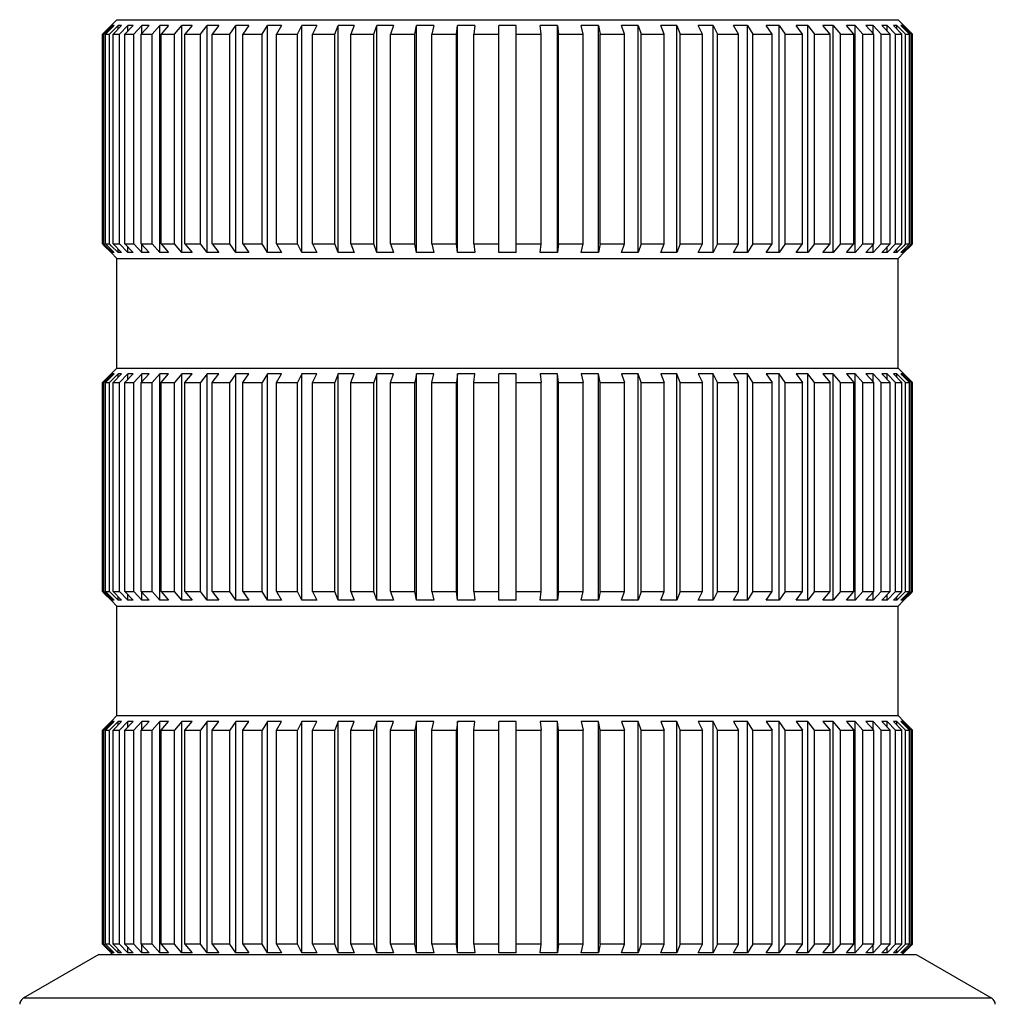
# Model space of a CAD drawing. Header units: millimetres. Extents: x 91 to 529, y 19 to 401.
# Tile 22 of 45: x 114 to 181, y 334 to 401. Entities that reach past the tile are written whole.
import ezdxf

# ---------------------------------------------------------------- set-up
doc = ezdxf.new("R2010")
doc.units = ezdxf.units.MM
doc.header["$LTSCALE"] = 32.67
doc.layers.add('00_COMPONENTS', color=7, linetype='CONTINUOUS')

msp = doc.modelspace()

# ---------------------------------------------------------------- linework, layer by layer
at = {"layer": '00_COMPONENTS', "color": 7}
for p, q in [((120.202, 400.682), (119.709, 400.189)), ((119.791, 400.182), (120.288, 400.682)), ((120.414, 400.682), (119.817, 400.082)), ((120.595, 401.082), (120.195, 400.682)), ((120.202, 400.682), (120.195, 400.682)), ((120.205, 400.207), (120.67, 400.682)), ((120.288, 400.556), (120.288, 400.682)), ((120.414, 400.682), (120.288, 400.682)), ((120.92, 400.682), (120.333, 400.082)), ((120.595, 401.082), (174.095, 401.082)), ((120.67, 400.427), (120.67, 400.682)), ((120.92, 400.682), (120.67, 400.682)), ((120.774, 400.082), (121.345, 400.682)), ((121.716, 400.682), (121.145, 400.082)), ((121.345, 400.292), (121.345, 400.682)), ((121.716, 400.682), (121.345, 400.682)), ((121.756, 400.082), (122.305, 400.682)), ((122.793, 400.682), (122.245, 400.082)), ((122.305, 400.148), (122.305, 400.682)), ((122.793, 400.682), (122.305, 400.682)), ((123.019, 400.082), (123.539, 400.682)), ((123.539, 385.132), (123.539, 400.682)), ((124.139, 400.682), (123.539, 400.682)), ((124.139, 400.682), (123.619, 400.082)), ((124.548, 400.082), (125.033, 400.682)), ((125.033, 385.132), (125.033, 400.682)), ((125.739, 400.682), (125.033, 400.682)), ((125.739, 400.682), (125.253, 400.082)), ((126.327, 400.082), (126.773, 400.682)), ((126.773, 385.132), (126.773, 400.682)), ((127.575, 400.682), (126.773, 400.682)), ((127.575, 400.682), (127.129, 400.082)), ((128.336, 400.082), (128.737, 400.682)), ((128.737, 385.132), (128.737, 400.682)), ((129.629, 400.682), (128.737, 400.682)), ((129.629, 400.682), (129.227, 400.082)), ((130.553, 400.082), (130.906, 400.682)), ((130.906, 385.132), (130.906, 400.682)), ((131.876, 400.682), (130.906, 400.682)), ((131.876, 400.682), (131.524, 400.082)), ((132.954, 400.082), (133.254, 400.682)), ((133.254, 385.132), (133.254, 400.682)), ((134.293, 400.682), (133.254, 400.682)), ((134.293, 400.682), (133.993, 400.082)), ((135.513, 400.082), (135.757, 400.682)), ((135.757, 385.132), (135.757, 400.682)), ((136.853, 400.682), (135.757, 400.682)), ((136.853, 400.682), (136.609, 400.082)), ((138.202, 400.082), (138.387, 400.682)), ((138.387, 385.132), (138.387, 400.682)), ((139.528, 400.682), (138.387, 400.682)), ((139.528, 400.682), (139.343, 400.082)), ((140.99, 400.082), (141.115, 400.682)), ((141.115, 385.132), (141.115, 400.682)), ((142.289, 400.682), (141.115, 400.682)), ((142.289, 400.682), (142.164, 400.082)), ((143.849, 400.082), (143.911, 400.682)), ((143.911, 385.132), (143.911, 400.682)), ((145.105, 400.682), (143.911, 400.682)), ((145.105, 400.682), (145.042, 400.082)), ((146.745, 385.132), (146.745, 400.682)), ((147.945, 400.682), (146.745, 400.682)), ((147.945, 385.132), (147.945, 400.682)), ((150.779, 400.682), (149.586, 400.682)), ((149.649, 400.082), (149.586, 400.682)), ((150.779, 385.132), (150.779, 400.682)), ((150.779, 400.682), (150.842, 400.082)), ((153.576, 400.682), (152.402, 400.682)), ((152.527, 400.082), (152.402, 400.682)), ((153.576, 385.132), (153.576, 400.682)), ((153.576, 400.682), (153.701, 400.082)), ((156.304, 400.682), (155.163, 400.682)), ((155.348, 400.082), (155.163, 400.682)), ((156.304, 385.132), (156.304, 400.682)), ((156.304, 400.682), (156.489, 400.082)), ((158.934, 400.682), (157.838, 400.682)), ((158.082, 400.082), (157.838, 400.682)), ((158.934, 385.132), (158.934, 400.682)), ((158.934, 400.682), (159.178, 400.082)), ((161.437, 400.682), (160.398, 400.682)), ((160.698, 400.082), (160.398, 400.682)), ((161.437, 385.132), (161.437, 400.682)), ((161.437, 400.682), (161.737, 400.082)), ((163.785, 400.682), (162.815, 400.682)), ((163.167, 400.082), (162.815, 400.682)), ((163.785, 385.132), (163.785, 400.682)), ((163.785, 400.682), (164.138, 400.082)), ((165.954, 400.682), (165.062, 400.682)), ((165.464, 400.082), (165.062, 400.682)), ((165.954, 385.132), (165.954, 400.682)), ((165.954, 400.682), (166.355, 400.082)), ((167.918, 400.682), (167.115, 400.682)), ((167.561, 400.082), (167.115, 400.682)), ((167.918, 385.132), (167.918, 400.682)), ((167.918, 400.682), (168.364, 400.082)), ((169.658, 400.682), (168.952, 400.682)), ((169.438, 400.082), (168.952, 400.682)), ((169.658, 385.132), (169.658, 400.682)), ((169.658, 400.682), (170.143, 400.082)), ((171.152, 400.682), (170.552, 400.682)), ((171.072, 400.082), (170.552, 400.682)), ((171.152, 385.132), (171.152, 400.682)), ((171.152, 400.682), (171.672, 400.082)), ((172.386, 400.682), (171.898, 400.682)), ((172.446, 400.082), (171.898, 400.682)), ((172.386, 400.148), (172.386, 400.682)), ((172.386, 400.682), (172.934, 400.082)), ((173.346, 400.682), (172.975, 400.682)), ((173.546, 400.082), (172.975, 400.682)), ((173.346, 400.292), (173.346, 400.682)), ((173.346, 400.682), (173.917, 400.082)), ((174.02, 400.682), (173.771, 400.682)), ((174.358, 400.082), (173.771, 400.682)), ((174.02, 400.427), (174.02, 400.682)), ((174.02, 400.682), (174.485, 400.207)), ((174.095, 401.082), (174.495, 400.682)), ((174.403, 400.682), (174.277, 400.682)), ((174.874, 400.082), (174.277, 400.682)), ((174.403, 400.556), (174.403, 400.682)), ((174.403, 400.682), (174.9, 400.182)), ((174.495, 400.682), (174.489, 400.682)), ((174.982, 400.189), (174.489, 400.682)), ((119.709, 400.189), (119.602, 400.082)), ((119.602, 385.732), (119.602, 400.082)), ((119.602, 400.082), (119.691, 400.082)), ((119.691, 400.082), (119.791, 400.182)), ((119.691, 385.732), (119.691, 400.082)), ((119.817, 385.732), (119.817, 400.082)), ((119.817, 400.082), (120.083, 400.082)), ((120.083, 400.082), (120.205, 400.207)), ((120.083, 385.732), (120.083, 400.082)), ((120.333, 385.732), (120.333, 400.082)), ((120.333, 400.082), (120.774, 400.082)), ((120.774, 385.732), (120.774, 400.082)), ((121.145, 385.732), (121.145, 400.082)), ((121.145, 400.082), (121.756, 400.082)), ((121.756, 385.732), (121.756, 400.082)), ((122.245, 385.732), (122.245, 400.082)), ((122.245, 400.082), (123.019, 400.082)), ((123.019, 385.732), (123.019, 400.082)), ((123.619, 385.732), (123.619, 400.082)), ((123.619, 400.082), (124.548, 400.082)), ((124.548, 385.732), (124.548, 400.082)), ((125.253, 385.732), (125.253, 400.082)), ((125.253, 400.082), (126.327, 400.082)), ((126.327, 385.732), (126.327, 400.082)), ((127.129, 385.732), (127.129, 400.082)), ((127.129, 400.082), (128.336, 400.082)), ((128.336, 385.732), (128.336, 400.082)), ((129.227, 385.732), (129.227, 400.082)), ((129.227, 400.082), (130.553, 400.082)), ((130.553, 385.732), (130.553, 400.082)), ((131.524, 385.732), (131.524, 400.082)), ((131.524, 400.082), (132.954, 400.082)), ((132.954, 385.732), (132.954, 400.082)), ((133.993, 385.732), (133.993, 400.082)), ((133.993, 400.082), (135.513, 400.082)), ((135.513, 385.732), (135.513, 400.082)), ((136.609, 385.732), (136.609, 400.082)), ((136.609, 400.082), (138.202, 400.082)), ((138.202, 385.732), (138.202, 400.082)), ((139.343, 385.732), (139.343, 400.082)), ((139.343, 400.082), (140.99, 400.082)), ((140.99, 385.732), (140.99, 400.082)), ((142.164, 385.732), (142.164, 400.082)), ((142.164, 400.082), (143.849, 400.082)), ((143.849, 385.732), (143.849, 400.082)), ((145.042, 385.732), (145.042, 400.082)), ((145.042, 400.082), (146.745, 400.082)), ((147.945, 400.082), (149.649, 400.082)), ((149.649, 385.732), (149.649, 400.082)), ((150.842, 385.732), (150.842, 400.082)), ((150.842, 400.082), (152.527, 400.082)), ((152.527, 385.732), (152.527, 400.082)), ((153.701, 385.732), (153.701, 400.082)), ((153.701, 400.082), (155.348, 400.082)), ((155.348, 385.732), (155.348, 400.082)), ((156.489, 385.732), (156.489, 400.082)), ((156.489, 400.082), (158.082, 400.082)), ((158.082, 385.732), (158.082, 400.082)), ((159.178, 385.732), (159.178, 400.082)), ((159.178, 400.082), (160.698, 400.082)), ((160.698, 385.732), (160.698, 400.082)), ((161.737, 385.732), (161.737, 400.082)), ((161.737, 400.082), (163.167, 400.082)), ((163.167, 385.732), (163.167, 400.082)), ((164.138, 385.732), (164.138, 400.082)), ((164.138, 400.082), (165.464, 400.082)), ((165.464, 385.732), (165.464, 400.082)), ((166.355, 385.732), (166.355, 400.082)), ((166.355, 400.082), (167.561, 400.082)), ((167.561, 385.732), (167.561, 400.082)), ((168.364, 385.732), (168.364, 400.082)), ((168.364, 400.082), (169.438, 400.082)), ((169.438, 385.732), (169.438, 400.082)), ((170.143, 385.732), (170.143, 400.082)), ((170.143, 400.082), (171.072, 400.082)), ((171.072, 385.732), (171.072, 400.082)), ((171.672, 385.732), (171.672, 400.082)), ((171.672, 400.082), (172.446, 400.082)), ((172.446, 385.732), (172.446, 400.082)), ((172.934, 385.732), (172.934, 400.082)), ((172.934, 400.082), (173.546, 400.082)), ((173.546, 385.732), (173.546, 400.082)), ((173.917, 385.732), (173.917, 400.082)), ((173.917, 400.082), (174.358, 400.082)), ((174.358, 385.732), (174.358, 400.082)), ((174.485, 400.207), (174.607, 400.082)), ((174.607, 385.732), (174.607, 400.082)), ((174.607, 400.082), (174.874, 400.082)), ((174.874, 385.732), (174.874, 400.082)), ((174.9, 400.182), (175, 400.082)), ((175.089, 400.082), (174.982, 400.189)), ((175, 385.732), (175, 400.082)), ((175, 400.082), (175.089, 400.082)), ((175.089, 385.732), (175.089, 400.082)), ((119.602, 385.732), (119.709, 385.625)), ((119.602, 385.732), (119.691, 385.732)), ((119.791, 385.632), (119.691, 385.732)), ((120.288, 385.132), (119.791, 385.632)), ((119.817, 385.732), (120.083, 385.732)), ((119.817, 385.732), (120.414, 385.132)), ((120.205, 385.607), (120.083, 385.732)), ((120.333, 385.732), (120.774, 385.732)), ((120.333, 385.732), (120.92, 385.132)), ((121.345, 385.132), (120.774, 385.732)), ((121.145, 385.732), (121.756, 385.732)), ((121.145, 385.732), (121.716, 385.132)), ((122.305, 385.132), (121.756, 385.732)), ((122.245, 385.732), (123.019, 385.732)), ((122.245, 385.732), (122.793, 385.132)), ((122.305, 385.132), (122.305, 385.666)), ((123.539, 385.132), (123.019, 385.732)), ((123.619, 385.732), (124.548, 385.732)), ((123.619, 385.732), (124.139, 385.132)), ((125.033, 385.132), (124.548, 385.732)), ((125.253, 385.732), (126.327, 385.732)), ((125.253, 385.732), (125.739, 385.132)), ((126.773, 385.132), (126.327, 385.732)), ((127.129, 385.732), (128.336, 385.732)), ((127.129, 385.732), (127.575, 385.132)), ((128.737, 385.132), (128.336, 385.732)), ((129.227, 385.732), (130.553, 385.732)), ((129.227, 385.732), (129.629, 385.132)), ((130.906, 385.132), (130.553, 385.732)), ((131.524, 385.732), (132.954, 385.732)), ((131.524, 385.732), (131.876, 385.132)), ((133.254, 385.132), (132.954, 385.732)), ((133.993, 385.732), (135.513, 385.732)), ((133.993, 385.732), (134.293, 385.132)), ((135.757, 385.132), (135.513, 385.732)), ((136.609, 385.732), (138.202, 385.732)), ((136.609, 385.732), (136.853, 385.132)), ((138.387, 385.132), (138.202, 385.732)), ((139.343, 385.732), (140.99, 385.732)), ((139.343, 385.732), (139.528, 385.132)), ((141.115, 385.132), (140.99, 385.732)), ((142.164, 385.732), (143.849, 385.732)), ((142.164, 385.732), (142.289, 385.132)), ((143.911, 385.132), (143.849, 385.732)), ((145.042, 385.732), (146.745, 385.732)), ((145.042, 385.732), (145.105, 385.132)), ((147.945, 385.732), (149.649, 385.732)), ((149.586, 385.132), (149.649, 385.732)), ((150.842, 385.732), (150.779, 385.132)), ((150.842, 385.732), (152.527, 385.732)), ((152.402, 385.132), (152.527, 385.732)), ((153.701, 385.732), (153.576, 385.132)), ((153.701, 385.732), (155.348, 385.732)), ((155.163, 385.132), (155.348, 385.732)), ((156.489, 385.732), (156.304, 385.132)), ((156.489, 385.732), (158.082, 385.732)), ((157.838, 385.132), (158.082, 385.732)), ((159.178, 385.732), (158.934, 385.132)), ((159.178, 385.732), (160.698, 385.732)), ((160.398, 385.132), (160.698, 385.732)), ((161.737, 385.732), (161.437, 385.132)), ((161.737, 385.732), (163.167, 385.732)), ((162.815, 385.132), (163.167, 385.732)), ((164.138, 385.732), (163.785, 385.132)), ((164.138, 385.732), (165.464, 385.732)), ((165.062, 385.132), (165.464, 385.732)), ((166.355, 385.732), (165.954, 385.132)), ((166.355, 385.732), (167.561, 385.732)), ((167.115, 385.132), (167.561, 385.732)), ((168.364, 385.732), (167.918, 385.132)), ((168.364, 385.732), (169.438, 385.732)), ((168.952, 385.132), (169.438, 385.732)), ((170.143, 385.732), (169.658, 385.132)), ((170.143, 385.732), (171.072, 385.732)), ((170.552, 385.132), (171.072, 385.732)), ((171.672, 385.732), (171.152, 385.132)), ((171.672, 385.732), (172.446, 385.732)), ((171.898, 385.132), (172.446, 385.732)), ((172.934, 385.732), (172.386, 385.132)), ((172.386, 385.132), (172.386, 385.666)), ((172.934, 385.732), (173.546, 385.732)), ((172.975, 385.132), (173.546, 385.732)), ((173.917, 385.732), (173.346, 385.132)), ((173.771, 385.132), (174.358, 385.732)), ((173.917, 385.732), (174.358, 385.732)), ((174.277, 385.132), (174.874, 385.732)), ((174.9, 385.632), (174.403, 385.132)), ((174.607, 385.732), (174.485, 385.607)), ((174.607, 385.732), (174.874, 385.732)), ((175, 385.732), (174.9, 385.632)), ((174.982, 385.625), (175.089, 385.732)), ((175, 385.732), (175.089, 385.732)), ((119.709, 385.625), (120.202, 385.132)), ((120.595, 384.732), (120.195, 385.132)), ((120.202, 385.132), (120.195, 385.132)), ((120.67, 385.132), (120.205, 385.607)), ((120.288, 385.132), (120.288, 385.258)), ((120.414, 385.132), (120.288, 385.132)), ((120.67, 385.132), (120.67, 385.387)), ((120.92, 385.132), (120.67, 385.132)), ((121.345, 385.132), (121.345, 385.522)), ((121.716, 385.132), (121.345, 385.132)), ((122.793, 385.132), (122.305, 385.132)), ((124.139, 385.132), (123.539, 385.132)), ((125.739, 385.132), (125.033, 385.132)), ((127.575, 385.132), (126.773, 385.132)), ((129.629, 385.132), (128.737, 385.132)), ((131.876, 385.132), (130.906, 385.132)), ((134.293, 385.132), (133.254, 385.132)), ((136.853, 385.132), (135.757, 385.132)), ((139.528, 385.132), (138.387, 385.132)), ((142.289, 385.132), (141.115, 385.132)), ((145.105, 385.132), (143.911, 385.132)), ((147.945, 385.132), (146.745, 385.132)), ((150.779, 385.132), (149.586, 385.132)), ((153.576, 385.132), (152.402, 385.132)), ((156.304, 385.132), (155.163, 385.132)), ((158.934, 385.132), (157.838, 385.132)), ((161.437, 385.132), (160.398, 385.132)), ((163.785, 385.132), (162.815, 385.132)), ((165.954, 385.132), (165.062, 385.132)), ((167.918, 385.132), (167.115, 385.132)), ((169.658, 385.132), (168.952, 385.132)), ((171.152, 385.132), (170.552, 385.132)), ((172.386, 385.132), (171.898, 385.132)), ((173.346, 385.132), (172.975, 385.132)), ((173.346, 385.132), (173.346, 385.522)), ((174.02, 385.132), (173.771, 385.132)), ((174.485, 385.607), (174.02, 385.132)), ((174.02, 385.132), (174.02, 385.387)), ((174.095, 384.732), (174.495, 385.132)), ((174.403, 385.132), (174.277, 385.132)), ((174.403, 385.132), (174.403, 385.258)), ((174.489, 385.132), (174.982, 385.625)), ((174.495, 385.132), (174.489, 385.132)), ((120.595, 377.232), (120.595, 384.732)), ((120.595, 384.732), (174.095, 384.732)), ((174.095, 377.232), (174.095, 384.732)), ((120.195, 376.832), (120.595, 377.232)), ((120.595, 377.232), (174.095, 377.232)), ((174.495, 376.832), (174.095, 377.232)), ((119.602, 376.232), (120.202, 376.832)), ((119.602, 361.932), (119.602, 376.232)), ((119.602, 376.232), (119.691, 376.232)), ((119.791, 376.332), (119.691, 376.232)), ((119.691, 361.932), (119.691, 376.232)), ((120.288, 376.832), (119.791, 376.332)), ((119.817, 376.232), (120.414, 376.832)), ((119.817, 361.932), (119.817, 376.232)), ((119.817, 376.232), (120.083, 376.232)), ((120.205, 376.357), (120.083, 376.232)), ((120.083, 361.932), (120.083, 376.232)), ((120.202, 376.832), (120.195, 376.832)), ((120.67, 376.832), (120.205, 376.357)), ((120.288, 376.706), (120.288, 376.832)), ((120.414, 376.832), (120.288, 376.832)), ((120.333, 376.232), (120.92, 376.832)), ((120.333, 361.932), (120.333, 376.232)), ((120.333, 376.232), (120.774, 376.232)), ((120.67, 376.577), (120.67, 376.832)), ((120.92, 376.832), (120.67, 376.832)), ((121.345, 376.832), (120.774, 376.232)), ((120.774, 361.932), (120.774, 376.232)), ((121.145, 376.232), (121.716, 376.832)), ((121.145, 361.932), (121.145, 376.232)), ((121.145, 376.232), (121.756, 376.232)), ((121.345, 376.442), (121.345, 376.832)), ((121.716, 376.832), (121.345, 376.832)), ((122.305, 376.832), (121.756, 376.232)), ((121.756, 361.932), (121.756, 376.232)), ((122.245, 376.232), (122.793, 376.832)), ((122.245, 361.932), (122.245, 376.232)), ((122.245, 376.232), (123.019, 376.232)), ((122.305, 376.298), (122.305, 376.832)), ((122.793, 376.832), (122.305, 376.832)), ((123.539, 376.832), (123.019, 376.232)), ((123.019, 361.932), (123.019, 376.232)), ((123.539, 361.332), (123.539, 376.832)), ((124.139, 376.832), (123.539, 376.832)), ((123.619, 376.232), (124.139, 376.832)), ((123.619, 361.932), (123.619, 376.232)), ((123.619, 376.232), (124.548, 376.232)), ((125.033, 376.832), (124.548, 376.232)), ((124.548, 361.932), (124.548, 376.232)), ((125.033, 361.332), (125.033, 376.832)), ((125.739, 376.832), (125.033, 376.832)), ((125.253, 376.232), (125.739, 376.832)), ((125.253, 361.932), (125.253, 376.232)), ((125.253, 376.232), (126.327, 376.232)), ((126.773, 376.832), (126.327, 376.232)), ((126.327, 361.932), (126.327, 376.232)), ((126.773, 361.332), (126.773, 376.832)), ((127.575, 376.832), (126.773, 376.832)), ((127.129, 376.232), (127.575, 376.832)), ((127.129, 361.932), (127.129, 376.232)), ((127.129, 376.232), (128.336, 376.232)), ((128.737, 376.832), (128.336, 376.232)), ((128.336, 361.932), (128.336, 376.232)), ((128.737, 361.332), (128.737, 376.832)), ((129.629, 376.832), (128.737, 376.832)), ((129.227, 376.232), (129.629, 376.832)), ((129.227, 361.932), (129.227, 376.232)), ((129.227, 376.232), (130.553, 376.232)), ((130.906, 376.832), (130.553, 376.232)), ((130.553, 361.932), (130.553, 376.232)), ((130.906, 361.332), (130.906, 376.832)), ((131.876, 376.832), (130.906, 376.832)), ((131.524, 376.232), (131.876, 376.832)), ((131.524, 361.932), (131.524, 376.232)), ((131.524, 376.232), (132.954, 376.232)), ((133.254, 376.832), (132.954, 376.232)), ((132.954, 361.932), (132.954, 376.232)), ((133.254, 361.332), (133.254, 376.832)), ((134.293, 376.832), (133.254, 376.832)), ((133.993, 376.232), (134.293, 376.832)), ((133.993, 361.932), (133.993, 376.232)), ((133.993, 376.232), (135.513, 376.232)), ((135.757, 376.832), (135.513, 376.232)), ((135.513, 361.932), (135.513, 376.232)), ((135.757, 361.332), (135.757, 376.832)), ((136.853, 376.832), (135.757, 376.832)), ((136.609, 376.232), (136.853, 376.832)), ((136.609, 361.932), (136.609, 376.232)), ((136.609, 376.232), (138.202, 376.232)), ((138.387, 376.832), (138.202, 376.232)), ((138.202, 361.932), (138.202, 376.232)), ((138.387, 361.332), (138.387, 376.832)), ((139.528, 376.832), (138.387, 376.832)), ((139.343, 376.232), (139.528, 376.832)), ((139.343, 361.932), (139.343, 376.232)), ((139.343, 376.232), (140.99, 376.232)), ((141.115, 376.832), (140.99, 376.232)), ((140.99, 361.932), (140.99, 376.232)), ((141.115, 361.332), (141.115, 376.832)), ((142.289, 376.832), (141.115, 376.832)), ((142.164, 376.232), (142.289, 376.832)), ((142.164, 361.932), (142.164, 376.232)), ((142.164, 376.232), (143.849, 376.232)), ((143.911, 376.832), (143.849, 376.232)), ((143.849, 361.932), (143.849, 376.232)), ((143.911, 361.332), (143.911, 376.832)), ((145.105, 376.832), (143.911, 376.832)), ((145.042, 376.232), (145.105, 376.832)), ((145.042, 361.932), (145.042, 376.232)), ((145.042, 376.232), (146.745, 376.232)), ((146.745, 361.332), (146.745, 376.832)), ((147.945, 376.832), (146.745, 376.832)), ((147.945, 361.332), (147.945, 376.832)), ((147.945, 376.232), (149.649, 376.232)), ((150.779, 376.832), (149.586, 376.832)), ((149.586, 376.832), (149.649, 376.232)), ((149.649, 361.932), (149.649, 376.232)), ((150.779, 361.332), (150.779, 376.832)), ((150.842, 376.232), (150.779, 376.832)), ((150.842, 361.932), (150.842, 376.232)), ((150.842, 376.232), (152.527, 376.232)), ((153.576, 376.832), (152.402, 376.832)), ((152.402, 376.832), (152.527, 376.232)), ((152.527, 361.932), (152.527, 376.232)), ((153.576, 361.332), (153.576, 376.832)), ((153.701, 376.232), (153.576, 376.832)), ((153.701, 361.932), (153.701, 376.232)), ((153.701, 376.232), (155.348, 376.232)), ((156.304, 376.832), (155.163, 376.832)), ((155.163, 376.832), (155.348, 376.232)), ((155.348, 361.932), (155.348, 376.232)), ((156.304, 361.332), (156.304, 376.832)), ((156.489, 376.232), (156.304, 376.832)), ((156.489, 361.932), (156.489, 376.232)), ((156.489, 376.232), (158.082, 376.232)), ((158.934, 376.832), (157.838, 376.832)), ((157.838, 376.832), (158.082, 376.232)), ((158.082, 361.932), (158.082, 376.232)), ((158.934, 361.332), (158.934, 376.832)), ((159.178, 376.232), (158.934, 376.832)), ((159.178, 361.932), (159.178, 376.232)), ((159.178, 376.232), (160.698, 376.232)), ((161.437, 376.832), (160.398, 376.832)), ((160.398, 376.832), (160.698, 376.232)), ((160.698, 361.932), (160.698, 376.232)), ((161.437, 361.332), (161.437, 376.832)), ((161.737, 376.232), (161.437, 376.832)), ((161.737, 361.932), (161.737, 376.232)), ((161.737, 376.232), (163.167, 376.232)), ((163.785, 376.832), (162.815, 376.832)), ((162.815, 376.832), (163.167, 376.232)), ((163.167, 361.932), (163.167, 376.232)), ((163.785, 361.332), (163.785, 376.832)), ((164.138, 376.232), (163.785, 376.832)), ((164.138, 361.932), (164.138, 376.232)), ((164.138, 376.232), (165.464, 376.232)), ((165.954, 376.832), (165.062, 376.832)), ((165.062, 376.832), (165.464, 376.232)), ((165.464, 361.932), (165.464, 376.232)), ((165.954, 361.332), (165.954, 376.832)), ((166.355, 376.232), (165.954, 376.832)), ((166.355, 361.932), (166.355, 376.232)), ((166.355, 376.232), (167.561, 376.232)), ((167.918, 376.832), (167.115, 376.832)), ((167.115, 376.832), (167.561, 376.232)), ((167.561, 361.932), (167.561, 376.232)), ((167.918, 361.332), (167.918, 376.832)), ((168.364, 376.232), (167.918, 376.832)), ((168.364, 361.932), (168.364, 376.232)), ((168.364, 376.232), (169.438, 376.232)), ((169.658, 376.832), (168.952, 376.832)), ((168.952, 376.832), (169.438, 376.232)), ((169.438, 361.932), (169.438, 376.232)), ((169.658, 361.332), (169.658, 376.832)), ((170.143, 376.232), (169.658, 376.832)), ((170.143, 361.932), (170.143, 376.232)), ((170.143, 376.232), (171.072, 376.232)), ((171.152, 376.832), (170.552, 376.832)), ((170.552, 376.832), (171.072, 376.232)), ((171.072, 361.932), (171.072, 376.232)), ((171.152, 361.332), (171.152, 376.832)), ((171.672, 376.232), (171.152, 376.832)), ((171.672, 361.932), (171.672, 376.232)), ((171.672, 376.232), (172.446, 376.232)), ((172.386, 376.832), (171.898, 376.832)), ((171.898, 376.832), (172.446, 376.232)), ((172.386, 376.298), (172.386, 376.832)), ((172.934, 376.232), (172.386, 376.832)), ((172.446, 361.932), (172.446, 376.232)), ((172.934, 361.932), (172.934, 376.232)), ((172.934, 376.232), (173.546, 376.232)), ((173.346, 376.832), (172.975, 376.832)), ((172.975, 376.832), (173.546, 376.232)), ((173.346, 376.442), (173.346, 376.832)), ((173.917, 376.232), (173.346, 376.832)), ((173.546, 361.932), (173.546, 376.232)), ((174.02, 376.832), (173.771, 376.832)), ((173.771, 376.832), (174.358, 376.232)), ((173.917, 361.932), (173.917, 376.232)), ((173.917, 376.232), (174.358, 376.232)), ((174.02, 376.577), (174.02, 376.832)), ((174.485, 376.357), (174.02, 376.832)), ((174.403, 376.832), (174.277, 376.832)), ((174.277, 376.832), (174.874, 376.232)), ((174.358, 361.932), (174.358, 376.232)), ((174.403, 376.706), (174.403, 376.832)), ((174.9, 376.332), (174.403, 376.832)), ((174.607, 376.232), (174.485, 376.357)), ((174.495, 376.832), (174.489, 376.832)), ((174.489, 376.832), (175.089, 376.232)), ((174.607, 361.932), (174.607, 376.232)), ((174.607, 376.232), (174.874, 376.232)), ((174.874, 361.932), (174.874, 376.232)), ((175, 376.232), (174.9, 376.332)), ((175, 361.932), (175, 376.232)), ((175, 376.232), (175.089, 376.232)), ((175.089, 361.932), (175.089, 376.232)), ((119.602, 361.932), (119.709, 361.825)), ((119.602, 361.932), (119.691, 361.932)), ((119.791, 361.832), (119.691, 361.932)), ((119.709, 361.825), (120.202, 361.332)), ((120.288, 361.332), (119.791, 361.832)), ((119.817, 361.932), (120.083, 361.932)), ((119.817, 361.932), (120.414, 361.332)), ((120.205, 361.807), (120.083, 361.932)), ((120.67, 361.332), (120.205, 361.807)), ((120.288, 361.332), (120.288, 361.458)), ((120.333, 361.932), (120.774, 361.932)), ((120.333, 361.932), (120.92, 361.332)), ((120.67, 361.332), (120.67, 361.587)), ((121.345, 361.332), (120.774, 361.932)), ((121.145, 361.932), (121.756, 361.932)), ((121.145, 361.932), (121.716, 361.332)), ((121.345, 361.332), (121.345, 361.722)), ((122.305, 361.332), (121.756, 361.932)), ((122.245, 361.932), (123.019, 361.932)), ((122.245, 361.932), (122.793, 361.332)), ((122.305, 361.332), (122.305, 361.866)), ((123.539, 361.332), (123.019, 361.932)), ((123.619, 361.932), (124.548, 361.932)), ((123.619, 361.932), (124.139, 361.332)), ((125.033, 361.332), (124.548, 361.932)), ((125.253, 361.932), (126.327, 361.932)), ((125.253, 361.932), (125.739, 361.332)), ((126.773, 361.332), (126.327, 361.932)), ((127.129, 361.932), (128.336, 361.932)), ((127.129, 361.932), (127.575, 361.332)), ((128.737, 361.332), (128.336, 361.932)), ((129.227, 361.932), (130.553, 361.932)), ((129.227, 361.932), (129.629, 361.332)), ((130.906, 361.332), (130.553, 361.932)), ((131.524, 361.932), (132.954, 361.932)), ((131.524, 361.932), (131.876, 361.332)), ((133.254, 361.332), (132.954, 361.932)), ((133.993, 361.932), (135.513, 361.932)), ((133.993, 361.932), (134.293, 361.332)), ((135.757, 361.332), (135.513, 361.932)), ((136.609, 361.932), (138.202, 361.932)), ((136.609, 361.932), (136.853, 361.332)), ((138.387, 361.332), (138.202, 361.932)), ((139.343, 361.932), (140.99, 361.932)), ((139.343, 361.932), (139.528, 361.332)), ((141.115, 361.332), (140.99, 361.932)), ((142.164, 361.932), (143.849, 361.932)), ((142.164, 361.932), (142.289, 361.332)), ((143.911, 361.332), (143.849, 361.932)), ((145.042, 361.932), (146.745, 361.932)), ((145.042, 361.932), (145.105, 361.332)), ((147.945, 361.932), (149.649, 361.932)), ((149.586, 361.332), (149.649, 361.932)), ((150.842, 361.932), (150.779, 361.332)), ((150.842, 361.932), (152.527, 361.932)), ((152.402, 361.332), (152.527, 361.932)), ((153.701, 361.932), (153.576, 361.332)), ((153.701, 361.932), (155.348, 361.932)), ((155.163, 361.332), (155.348, 361.932)), ((156.489, 361.932), (156.304, 361.332)), ((156.489, 361.932), (158.082, 361.932)), ((157.838, 361.332), (158.082, 361.932)), ((159.178, 361.932), (158.934, 361.332)), ((159.178, 361.932), (160.698, 361.932)), ((160.398, 361.332), (160.698, 361.932)), ((161.737, 361.932), (161.437, 361.332)), ((161.737, 361.932), (163.167, 361.932)), ((162.815, 361.332), (163.167, 361.932)), ((164.138, 361.932), (163.785, 361.332)), ((164.138, 361.932), (165.464, 361.932)), ((165.062, 361.332), (165.464, 361.932)), ((166.355, 361.932), (165.954, 361.332)), ((166.355, 361.932), (167.561, 361.932)), ((167.115, 361.332), (167.561, 361.932)), ((168.364, 361.932), (167.918, 361.332)), ((168.364, 361.932), (169.438, 361.932)), ((168.952, 361.332), (169.438, 361.932)), ((170.143, 361.932), (169.658, 361.332)), ((170.143, 361.932), (171.072, 361.932)), ((170.552, 361.332), (171.072, 361.932)), ((171.672, 361.932), (171.152, 361.332)), ((171.672, 361.932), (172.446, 361.932)), ((171.898, 361.332), (172.446, 361.932)), ((172.934, 361.932), (172.386, 361.332)), ((172.386, 361.332), (172.386, 361.866)), ((172.934, 361.932), (173.546, 361.932)), ((172.975, 361.332), (173.546, 361.932)), ((173.917, 361.932), (173.346, 361.332)), ((173.346, 361.332), (173.346, 361.722)), ((173.771, 361.332), (174.358, 361.932)), ((173.917, 361.932), (174.358, 361.932)), ((174.485, 361.807), (174.02, 361.332)), ((174.02, 361.332), (174.02, 361.587)), ((174.277, 361.332), (174.874, 361.932)), ((174.9, 361.832), (174.403, 361.332)), ((174.403, 361.332), (174.403, 361.458)), ((174.607, 361.932), (174.485, 361.807)), ((174.489, 361.332), (174.982, 361.825)), ((174.607, 361.932), (174.874, 361.932)), ((175, 361.932), (174.9, 361.832)), ((174.982, 361.825), (175.089, 361.932)), ((175, 361.932), (175.089, 361.932)), ((120.595, 360.932), (120.195, 361.332)), ((120.202, 361.332), (120.195, 361.332)), ((120.414, 361.332), (120.288, 361.332)), ((120.595, 353.432), (120.595, 360.932)), ((120.595, 360.932), (174.095, 360.932)), ((120.92, 361.332), (120.67, 361.332)), ((121.716, 361.332), (121.345, 361.332)), ((122.793, 361.332), (122.305, 361.332)), ((124.139, 361.332), (123.539, 361.332)), ((125.739, 361.332), (125.033, 361.332)), ((127.575, 361.332), (126.773, 361.332)), ((129.629, 361.332), (128.737, 361.332)), ((131.876, 361.332), (130.906, 361.332)), ((134.293, 361.332), (133.254, 361.332)), ((136.853, 361.332), (135.757, 361.332)), ((139.528, 361.332), (138.387, 361.332)), ((142.289, 361.332), (141.115, 361.332)), ((145.105, 361.332), (143.911, 361.332)), ((147.945, 361.332), (146.745, 361.332)), ((150.779, 361.332), (149.586, 361.332)), ((153.576, 361.332), (152.402, 361.332)), ((156.304, 361.332), (155.163, 361.332)), ((158.934, 361.332), (157.838, 361.332)), ((161.437, 361.332), (160.398, 361.332)), ((163.785, 361.332), (162.815, 361.332)), ((165.954, 361.332), (165.062, 361.332)), ((167.918, 361.332), (167.115, 361.332)), ((169.658, 361.332), (168.952, 361.332)), ((171.152, 361.332), (170.552, 361.332)), ((172.386, 361.332), (171.898, 361.332)), ((173.346, 361.332), (172.975, 361.332)), ((174.02, 361.332), (173.771, 361.332)), ((174.095, 360.932), (174.495, 361.332)), ((174.095, 353.432), (174.095, 360.932)), ((174.403, 361.332), (174.277, 361.332)), ((174.495, 361.332), (174.489, 361.332)), ((120.195, 353.032), (120.595, 353.432)), ((120.595, 353.432), (174.095, 353.432)), ((174.495, 353.032), (174.095, 353.432)), ((119.602, 352.432), (120.202, 353.032)), ((120.288, 353.032), (119.791, 352.532)), ((119.817, 352.432), (120.414, 353.032)), ((120.202, 353.032), (120.195, 353.032)), ((120.67, 353.032), (120.205, 352.557)), ((120.288, 352.906), (120.288, 353.032)), ((120.414, 353.032), (120.288, 353.032)), ((120.333, 352.432), (120.92, 353.032)), ((120.67, 352.777), (120.67, 353.032)), ((120.92, 353.032), (120.67, 353.032)), ((121.345, 353.032), (120.774, 352.432)), ((121.145, 352.432), (121.716, 353.032)), ((121.345, 352.642), (121.345, 353.032)), ((121.716, 353.032), (121.345, 353.032)), ((122.305, 353.032), (121.756, 352.432)), ((122.245, 352.432), (122.793, 353.032)), ((122.305, 352.498), (122.305, 353.032)), ((122.793, 353.032), (122.305, 353.032)), ((123.539, 353.032), (123.019, 352.432)), ((123.539, 337.182), (123.539, 353.032)), ((124.139, 353.032), (123.539, 353.032)), ((123.619, 352.432), (124.139, 353.032)), ((125.033, 353.032), (124.548, 352.432)), ((125.033, 337.182), (125.033, 353.032)), ((125.739, 353.032), (125.033, 353.032)), ((125.253, 352.432), (125.739, 353.032)), ((126.773, 353.032), (126.327, 352.432)), ((126.773, 337.182), (126.773, 353.032)), ((127.575, 353.032), (126.773, 353.032)), ((127.129, 352.432), (127.575, 353.032)), ((128.737, 353.032), (128.336, 352.432)), ((128.737, 337.182), (128.737, 353.032)), ((129.629, 353.032), (128.737, 353.032)), ((129.227, 352.432), (129.629, 353.032)), ((130.906, 353.032), (130.553, 352.432)), ((130.906, 337.182), (130.906, 353.032)), ((131.876, 353.032), (130.906, 353.032)), ((131.524, 352.432), (131.876, 353.032)), ((133.254, 353.032), (132.954, 352.432)), ((133.254, 337.182), (133.254, 353.032)), ((134.293, 353.032), (133.254, 353.032)), ((133.993, 352.432), (134.293, 353.032)), ((135.757, 353.032), (135.513, 352.432)), ((135.757, 337.182), (135.757, 353.032)), ((136.853, 353.032), (135.757, 353.032)), ((136.609, 352.432), (136.853, 353.032)), ((138.387, 353.032), (138.202, 352.432)), ((138.387, 337.182), (138.387, 353.032)), ((139.528, 353.032), (138.387, 353.032)), ((139.343, 352.432), (139.528, 353.032)), ((141.115, 353.032), (140.99, 352.432)), ((141.115, 337.182), (141.115, 353.032)), ((142.289, 353.032), (141.115, 353.032)), ((142.164, 352.432), (142.289, 353.032)), ((143.911, 353.032), (143.849, 352.432)), ((143.911, 337.182), (143.911, 353.032)), ((145.105, 353.032), (143.911, 353.032)), ((145.042, 352.432), (145.105, 353.032)), ((146.745, 337.182), (146.745, 353.032)), ((147.945, 353.032), (146.745, 353.032)), ((147.945, 337.182), (147.945, 353.032)), ((150.779, 353.032), (149.586, 353.032)), ((149.586, 353.032), (149.649, 352.432)), ((150.779, 337.182), (150.779, 353.032)), ((150.842, 352.432), (150.779, 353.032)), ((153.576, 353.032), (152.402, 353.032)), ((152.402, 353.032), (152.527, 352.432)), ((153.576, 337.182), (153.576, 353.032)), ((153.701, 352.432), (153.576, 353.032)), ((156.304, 353.032), (155.163, 353.032)), ((155.163, 353.032), (155.348, 352.432)), ((156.304, 337.182), (156.304, 353.032)), ((156.489, 352.432), (156.304, 353.032)), ((158.934, 353.032), (157.838, 353.032)), ((157.838, 353.032), (158.082, 352.432)), ((158.934, 337.182), (158.934, 353.032)), ((159.178, 352.432), (158.934, 353.032)), ((161.437, 353.032), (160.398, 353.032)), ((160.398, 353.032), (160.698, 352.432)), ((161.437, 337.182), (161.437, 353.032)), ((161.737, 352.432), (161.437, 353.032)), ((163.785, 353.032), (162.815, 353.032)), ((162.815, 353.032), (163.167, 352.432)), ((163.785, 337.182), (163.785, 353.032)), ((164.138, 352.432), (163.785, 353.032)), ((165.954, 353.032), (165.062, 353.032)), ((165.062, 353.032), (165.464, 352.432)), ((165.954, 337.182), (165.954, 353.032)), ((166.355, 352.432), (165.954, 353.032)), ((167.918, 353.032), (167.115, 353.032)), ((167.115, 353.032), (167.561, 352.432)), ((167.918, 337.182), (167.918, 353.032)), ((168.364, 352.432), (167.918, 353.032)), ((169.658, 353.032), (168.952, 353.032)), ((168.952, 353.032), (169.438, 352.432)), ((169.658, 337.182), (169.658, 353.032)), ((170.143, 352.432), (169.658, 353.032)), ((171.152, 353.032), (170.552, 353.032)), ((170.552, 353.032), (171.072, 352.432)), ((171.152, 337.182), (171.152, 353.032)), ((171.672, 352.432), (171.152, 353.032)), ((172.386, 353.032), (171.898, 353.032)), ((171.898, 353.032), (172.446, 352.432)), ((172.386, 352.498), (172.386, 353.032)), ((172.934, 352.432), (172.386, 353.032)), ((173.346, 353.032), (172.975, 353.032)), ((172.975, 353.032), (173.546, 352.432)), ((173.346, 352.642), (173.346, 353.032)), ((173.917, 352.432), (173.346, 353.032)), ((174.02, 353.032), (173.771, 353.032)), ((173.771, 353.032), (174.358, 352.432)), ((174.02, 352.777), (174.02, 353.032)), ((174.485, 352.557), (174.02, 353.032)), ((174.403, 353.032), (174.277, 353.032)), ((174.277, 353.032), (174.874, 352.432)), ((174.403, 352.906), (174.403, 353.032)), ((174.9, 352.532), (174.403, 353.032)), ((174.495, 353.032), (174.489, 353.032)), ((174.489, 353.032), (175.089, 352.432)), ((119.602, 337.782), (119.602, 352.432)), ((119.602, 352.432), (119.691, 352.432)), ((119.791, 352.532), (119.691, 352.432)), ((119.691, 337.782), (119.691, 352.432)), ((119.817, 337.782), (119.817, 352.432)), ((119.817, 352.432), (120.083, 352.432)), ((120.205, 352.557), (120.083, 352.432)), ((120.083, 337.782), (120.083, 352.432)), ((120.333, 337.782), (120.333, 352.432)), ((120.333, 352.432), (120.774, 352.432)), ((120.774, 337.782), (120.774, 352.432)), ((121.145, 337.782), (121.145, 352.432)), ((121.145, 352.432), (121.756, 352.432)), ((121.756, 337.782), (121.756, 352.432)), ((122.245, 337.782), (122.245, 352.432)), ((122.245, 352.432), (123.019, 352.432)), ((123.019, 337.782), (123.019, 352.432)), ((123.619, 337.782), (123.619, 352.432)), ((123.619, 352.432), (124.548, 352.432)), ((124.548, 337.782), (124.548, 352.432)), ((125.253, 337.782), (125.253, 352.432)), ((125.253, 352.432), (126.327, 352.432)), ((126.327, 337.782), (126.327, 352.432)), ((127.129, 337.782), (127.129, 352.432)), ((127.129, 352.432), (128.336, 352.432)), ((128.336, 337.782), (128.336, 352.432)), ((129.227, 337.782), (129.227, 352.432)), ((129.227, 352.432), (130.553, 352.432)), ((130.553, 337.782), (130.553, 352.432)), ((131.524, 337.782), (131.524, 352.432)), ((131.524, 352.432), (132.954, 352.432)), ((132.954, 337.782), (132.954, 352.432)), ((133.993, 337.782), (133.993, 352.432)), ((133.993, 352.432), (135.513, 352.432)), ((135.513, 337.782), (135.513, 352.432)), ((136.609, 337.782), (136.609, 352.432)), ((136.609, 352.432), (138.202, 352.432)), ((138.202, 337.782), (138.202, 352.432)), ((139.343, 337.782), (139.343, 352.432)), ((139.343, 352.432), (140.99, 352.432)), ((140.99, 337.782), (140.99, 352.432)), ((142.164, 337.782), (142.164, 352.432)), ((142.164, 352.432), (143.849, 352.432)), ((143.849, 337.782), (143.849, 352.432)), ((145.042, 337.782), (145.042, 352.432)), ((145.042, 352.432), (146.745, 352.432)), ((147.945, 352.432), (149.649, 352.432)), ((149.649, 337.782), (149.649, 352.432)), ((150.842, 337.782), (150.842, 352.432)), ((150.842, 352.432), (152.527, 352.432)), ((152.527, 337.782), (152.527, 352.432)), ((153.701, 337.782), (153.701, 352.432)), ((153.701, 352.432), (155.348, 352.432)), ((155.348, 337.782), (155.348, 352.432)), ((156.489, 337.782), (156.489, 352.432)), ((156.489, 352.432), (158.082, 352.432)), ((158.082, 337.782), (158.082, 352.432)), ((159.178, 337.782), (159.178, 352.432)), ((159.178, 352.432), (160.698, 352.432)), ((160.698, 337.782), (160.698, 352.432)), ((161.737, 337.782), (161.737, 352.432)), ((161.737, 352.432), (163.167, 352.432)), ((163.167, 337.782), (163.167, 352.432)), ((164.138, 337.782), (164.138, 352.432)), ((164.138, 352.432), (165.464, 352.432)), ((165.464, 337.782), (165.464, 352.432)), ((166.355, 337.782), (166.355, 352.432)), ((166.355, 352.432), (167.561, 352.432)), ((167.561, 337.782), (167.561, 352.432)), ((168.364, 337.782), (168.364, 352.432)), ((168.364, 352.432), (169.438, 352.432)), ((169.438, 337.782), (169.438, 352.432)), ((170.143, 337.782), (170.143, 352.432)), ((170.143, 352.432), (171.072, 352.432)), ((171.072, 337.782), (171.072, 352.432)), ((171.672, 352.432), (172.446, 352.432)), ((171.672, 337.782), (171.672, 352.432)), ((172.446, 337.782), (172.446, 352.432)), ((172.934, 352.432), (173.546, 352.432)), ((172.934, 337.782), (172.934, 352.432)), ((173.546, 337.782), (173.546, 352.432)), ((173.917, 352.432), (174.358, 352.432)), ((173.917, 337.782), (173.917, 352.432)), ((174.358, 337.782), (174.358, 352.432)), ((174.607, 352.432), (174.485, 352.557)), ((174.607, 352.432), (174.874, 352.432)), ((174.607, 337.782), (174.607, 352.432)), ((174.874, 337.782), (174.874, 352.432)), ((175, 352.432), (174.9, 352.532)), ((175, 352.432), (175.089, 352.432)), ((175, 337.782), (175, 352.432)), ((175.089, 337.782), (175.089, 352.432)), ((119.602, 337.782), (119.736, 337.648)), ((119.691, 337.782), (119.602, 337.782)), ((119.824, 337.648), (119.691, 337.782)), ((120.083, 337.782), (119.817, 337.782)), ((119.817, 337.782), (120.405, 337.191)), ((120.214, 337.648), (120.083, 337.782)), ((120.774, 337.782), (120.333, 337.782)), ((120.333, 337.782), (120.92, 337.182)), ((121.345, 337.182), (120.774, 337.782)), ((121.756, 337.782), (121.145, 337.782)), ((121.145, 337.782), (121.716, 337.182)), ((122.305, 337.182), (121.756, 337.782)), ((123.019, 337.782), (122.245, 337.782)), ((122.245, 337.782), (122.793, 337.182)), ((123.539, 337.182), (123.019, 337.782)), ((124.548, 337.782), (123.619, 337.782)), ((123.619, 337.782), (124.139, 337.182)), ((125.033, 337.182), (124.548, 337.782)), ((126.327, 337.782), (125.253, 337.782)), ((125.253, 337.782), (125.739, 337.182)), ((126.773, 337.182), (126.327, 337.782)), ((128.336, 337.782), (127.129, 337.782)), ((127.129, 337.782), (127.575, 337.182)), ((128.737, 337.182), (128.336, 337.782)), ((130.553, 337.782), (129.227, 337.782)), ((129.227, 337.782), (129.629, 337.182)), ((130.906, 337.182), (130.553, 337.782)), ((132.954, 337.782), (131.524, 337.782)), ((131.524, 337.782), (131.876, 337.182)), ((133.254, 337.182), (132.954, 337.782)), ((135.513, 337.782), (133.993, 337.782)), ((133.993, 337.782), (134.293, 337.182)), ((135.757, 337.182), (135.513, 337.782)), ((138.202, 337.782), (136.609, 337.782)), ((136.609, 337.782), (136.853, 337.182)), ((138.387, 337.182), (138.202, 337.782)), ((140.99, 337.782), (139.343, 337.782)), ((139.343, 337.782), (139.528, 337.182)), ((141.115, 337.182), (140.99, 337.782)), ((143.849, 337.782), (142.164, 337.782)), ((142.164, 337.782), (142.289, 337.182)), ((143.911, 337.182), (143.849, 337.782)), ((146.745, 337.782), (145.042, 337.782)), ((145.042, 337.782), (145.105, 337.182)), ((149.649, 337.782), (147.945, 337.782)), ((149.586, 337.182), (149.649, 337.782)), ((150.842, 337.782), (150.779, 337.182)), ((152.527, 337.782), (150.842, 337.782)), ((152.402, 337.182), (152.527, 337.782)), ((153.701, 337.782), (153.576, 337.182)), ((155.348, 337.782), (153.701, 337.782)), ((155.163, 337.182), (155.348, 337.782)), ((156.489, 337.782), (156.304, 337.182)), ((158.082, 337.782), (156.489, 337.782)), ((157.838, 337.182), (158.082, 337.782)), ((159.178, 337.782), (158.934, 337.182)), ((160.698, 337.782), (159.178, 337.782)), ((160.398, 337.182), (160.698, 337.782)), ((161.737, 337.782), (161.437, 337.182)), ((163.167, 337.782), (161.737, 337.782)), ((162.815, 337.182), (163.167, 337.782)), ((164.138, 337.782), (163.785, 337.182)), ((165.464, 337.782), (164.138, 337.782)), ((165.062, 337.182), (165.464, 337.782)), ((166.355, 337.782), (165.954, 337.182)), ((167.561, 337.782), (166.355, 337.782)), ((167.115, 337.182), (167.561, 337.782)), ((168.364, 337.782), (167.918, 337.182)), ((169.438, 337.782), (168.364, 337.782)), ((168.952, 337.182), (169.438, 337.782)), ((170.143, 337.782), (169.658, 337.182)), ((171.072, 337.782), (170.143, 337.782)), ((170.552, 337.182), (171.072, 337.782)), ((171.672, 337.782), (171.152, 337.182)), ((172.446, 337.782), (171.672, 337.782)), ((171.898, 337.182), (172.446, 337.782)), ((172.934, 337.782), (172.386, 337.182)), ((173.546, 337.782), (172.934, 337.782)), ((172.975, 337.182), (173.546, 337.782)), ((173.917, 337.782), (173.346, 337.182)), ((173.771, 337.182), (174.358, 337.782)), ((174.358, 337.782), (173.917, 337.782)), ((174.277, 337.182), (174.874, 337.782)), ((174.607, 337.782), (174.477, 337.648)), ((174.874, 337.782), (174.607, 337.782)), ((175, 337.782), (174.867, 337.648)), ((174.955, 337.648), (175.089, 337.782)), ((175.089, 337.782), (175, 337.782)), ((119.736, 337.648), (120.202, 337.182)), ((120.288, 337.182), (119.824, 337.648)), ((120.295, 337.082), (120.195, 337.182)), ((120.202, 337.182), (120.195, 337.182)), ((120.67, 337.182), (120.214, 337.648)), ((120.288, 337.182), (120.288, 337.308)), ((120.414, 337.182), (120.288, 337.182)), ((120.405, 337.191), (120.414, 337.182)), ((120.67, 337.182), (120.67, 337.437)), ((120.92, 337.182), (120.67, 337.182)), ((121.345, 337.182), (121.345, 337.572)), ((121.716, 337.182), (121.345, 337.182)), ((122.305, 337.182), (122.305, 337.716)), ((122.793, 337.182), (122.305, 337.182)), ((124.139, 337.182), (123.539, 337.182)), ((125.739, 337.182), (125.033, 337.182)), ((127.575, 337.182), (126.773, 337.182)), ((129.629, 337.182), (128.737, 337.182)), ((131.876, 337.182), (130.906, 337.182)), ((134.293, 337.182), (133.254, 337.182)), ((136.853, 337.182), (135.757, 337.182)), ((139.528, 337.182), (138.387, 337.182)), ((142.289, 337.182), (141.115, 337.182)), ((145.105, 337.182), (143.911, 337.182)), ((147.945, 337.182), (146.745, 337.182)), ((150.779, 337.182), (149.586, 337.182)), ((153.576, 337.182), (152.402, 337.182)), ((156.304, 337.182), (155.163, 337.182)), ((158.934, 337.182), (157.838, 337.182)), ((161.437, 337.182), (160.398, 337.182)), ((163.785, 337.182), (162.815, 337.182)), ((165.954, 337.182), (165.062, 337.182)), ((167.918, 337.182), (167.115, 337.182)), ((169.658, 337.182), (168.952, 337.182)), ((171.152, 337.182), (170.552, 337.182)), ((172.386, 337.182), (171.898, 337.182)), ((172.386, 337.182), (172.386, 337.716)), ((173.346, 337.182), (172.975, 337.182)), ((173.346, 337.182), (173.346, 337.572)), ((174.02, 337.182), (173.771, 337.182)), ((174.477, 337.648), (174.02, 337.182)), ((174.02, 337.182), (174.02, 337.437)), ((174.403, 337.182), (174.277, 337.182)), ((174.395, 337.082), (174.495, 337.182)), ((174.867, 337.648), (174.403, 337.182)), ((174.403, 337.182), (174.403, 337.308)), ((174.489, 337.182), (174.955, 337.648)), ((174.495, 337.182), (174.489, 337.182)), ((119.345, 337.082), (114.184, 334.079)), ((119.345, 337.082), (175.345, 337.082)), ((175.345, 337.082), (180.507, 334.079))]:
    msp.add_line(p, q, dxfattribs=at)
at = {"layer": '00_COMPONENTS', "color": 4}
msp.add_line((180.507, 334.079), (114.184, 334.079), dxfattribs=at)
at = {"layer": '00_COMPONENTS', "color": 7}
for centre, start, end in [((114.435, 333.647), 120.19162, 178), ((180.256, 333.647), 2, 59.80838)]:
    msp.add_arc(centre, 0.5, start, end, dxfattribs=at)

doc.saveas('drawing.dxf')
